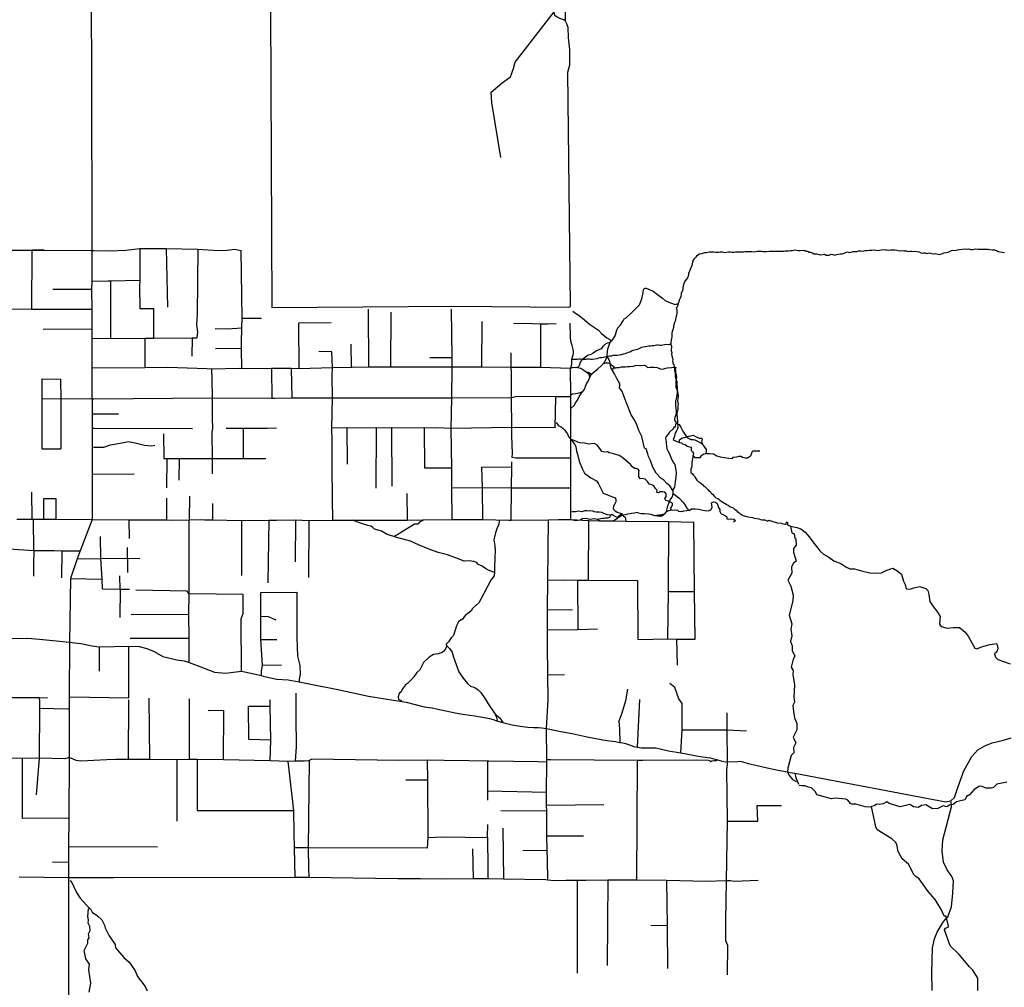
# Model space of a CAD drawing. Header units: millimetres. Extents: x 35 to 72953, y -43 to 70184.
# Tile 12 of 204: x 10134 to 16755, y 40202 to 46711. Entities that reach past the tile are written whole.
import ezdxf

# ---------------------------------------------------------------- set-up
doc = ezdxf.new("R2010")
doc.units = ezdxf.units.MM
doc.layers.add('roads_2', color=2, linetype='Continuous')
doc.layers.add('roads_3', color=3, linetype='Continuous')

msp = doc.modelspace()

# ---------------------------------------------------------------- linework, layer by layer
at = {"layer": 'roads_2'}
for points in [[(10469.18, 42523.41), (10504.72, 42520.12), (10545.91, 42514.4), (10620.74, 42499.65), (10666.92, 42492.28), (10670.72, 42493.25), (10868.45, 42496.09), (10938.12, 42493.94), (10989.59, 42480.77), (11037.78, 42460.99), (11097.54, 42428.3), (11190.39, 42405.01), (11239.85, 42398.88), (11272.88, 42386.85), (11345.44, 42359.48), (11445.13, 42321.9), (11517.32, 42315.54), (11625.83, 42328.89), (11760.09, 42298.5), (11771.18, 42294.45), (11860.01, 42274.19), (11938.77, 42270.01), (12012.46, 42257.81), (12079.79, 42243.13), (12274.38, 42205.46), (12479.29, 42159.85), (12703.7, 42123.84), (12732.67, 42119.19), (12854.87, 42088.15), (12908.07, 42081.29), (12946.63, 42073.97), (13000.35, 42062.08), (13063.17, 42048.2), (13126.81, 42037.89), (13195.52, 42027.36), (13270.98, 42015.76), (13294.31, 42009.99), (13317.21, 42003.57), (13343.7, 41995.1), (13365.97, 41986.93), (13381.97, 41982.26), (13444.79, 41967.25), (13498.42, 41957.56), (13551.77, 41952.27), (13590.18, 41950.68), (13621.76, 41949.26), (13645.96, 41947.94), (13677.04, 41943.17), (13772.98, 41923.7), (13848.17, 41908.47), (13949.01, 41886.46), (14055.08, 41865.94), (14100.36, 41860.13), (14141.19, 41854.96), (14170.59, 41849.91), (14190.45, 41846.1), (14208.49, 41841.72), (14234.67, 41832.64), (14263.98, 41822.99), (14288.15, 41817.49), (14314.43, 41812.53), (14350.23, 41812.1), (14397.48, 41814.02), (14412.34, 41813.17), (14449.7, 41804.19), (14497.95, 41792.11), (14580.16, 41778.26), (14710.15, 41755.55), (14758.3, 41748.35), (14777.17, 41744.77), (14793.35, 41741.62), (14825.51, 41731.4), (14851.66, 41724.54), (14869.8, 41721.56), (14894.63, 41719.47), (14962.59, 41722.1), (14976.25, 41722.79), (14989.64, 41720.28), (15004.03, 41716.71), (15032.93, 41707.58), (15092.61, 41693.28), (15159.55, 41678.96), (15233.84, 41661.83), (15296.14, 41650.93), (15314.02, 41647.91), (15345.42, 41641.77), (16362.41, 41449.04), (16395.75, 41457.03)], [(16395.75, 41457.03), (16420.02, 41479.11), (16443.34, 41545.4), (16483.8, 41657.31), (16537.02, 41753.68), (16575.87, 41798.4), (16624.76, 41826.27), (16673.64, 41847.37), (16741.15, 41861.57), (16800.09, 41881)]]:
    msp.add_lwpolyline(points, dxfattribs=at)
at = {"layer": 'roads_3'}
for points in [[(10618.59, 46394.2), (10616.63, 46769.5), (10616.63, 47021.84)], [(13804.18, 46701.44), (13805.28, 46751.67), (13810.42, 46807.9), (13818.18, 46843.22), (13823.74, 46884.61)], [(13793.09, 46709.49), (13765.85, 46717.57), (13747.7, 46727.66), (13733.59, 46739.73), (13727.57, 46763.85), (13696.31, 46780.99), (11822.95, 46780.36)], [(11832.82, 44771.44), (11822.95, 46780.36)], [(13368.55, 45784.01), (13308.63, 46153.81), (13304.71, 46222.13), (13379.52, 46285.28), (13434.1, 46326.38), (13455.39, 46381.59), (13465.57, 46425.77), (13727.57, 46763.85)], [(13834.78, 44778.06), (13837, 44788.13), (13820.75, 46356.85), (13832.95, 46406.06), (13833.13, 46509.53), (13825.18, 46591.91), (13821.26, 46658.22), (13810.21, 46687.37), (13804.18, 46701.44), (13793.09, 46709.49)], [(10618.72, 46369.29), (10618.59, 46394.2)], [(10622.58, 44158.74), (10622.18, 44365.73), (10622.47, 44488.31), (10622.67, 44567.73), (10620.77, 44628.01), (10621.04, 44761.44), (10619.21, 44896.23), (10622.16, 44952.31), (10620.56, 45157.26), (10618.72, 46369.29)], [(9008.66, 45163.66), (9531, 45162.35), (9701.41, 45162.55), (9820.6, 45163.64), (9985.93, 45161.07), (10015.41, 45160.61), (10298.9, 45160.86), (10215.23, 45161.03), (10613.36, 45157.41), (10620.56, 45157.26), (10631.94, 45157.26), (10745.73, 45156.01), (10848.72, 45160.83), (10942.63, 45171.69), (11120.29, 45171.34), (11331.28, 45166.9), (11468.56, 45158.6), (11529.13, 45160.5), (11577.6, 45167.43), (11624.02, 45158.3)], [(10215.23, 45161.03), (10214.48, 44762.33)], [(10942.63, 45171.69), (10941.23, 44957.71), (10940.92, 44913.6), (10942.83, 44768.81), (11035.7, 44767.62)], [(11120.29, 45171.34), (11127.6, 44776.48)], [(11331.28, 45166.9), (11327.57, 44728.87), (11324.23, 44658.54), (11329.18, 44609.3), (11326.07, 44571.12)], [(11627.54, 44362.56), (11626.07, 44498.19), (11626.15, 44538.37), (11627.05, 44635.85), (11629.2, 44702.16), (11624.02, 45158.3)], [(15418.9, 45155.96), (15406.86, 45155.2), (15395, 45157.99), (15382.96, 45156.79), (15369.78, 45156.81), (15359.81, 45159.05), (15344.48, 45160.29), (15328.57, 45156.54), (15317.94, 45155.79), (15305.99, 45154.47), (15294.69, 45153.27), (15282.08, 45153.51), (15272.11, 45152.31), (15260.16, 45151.55), (15248.87, 45151.79), (15233.62, 45151.04), (15222.33, 45151.28), (15211.04, 45150.52), (15200.41, 45151.98), (15186.48, 45151.22), (15175.19, 45150.8), (15155.9, 45149.06), (15144.61, 45148.96), (15131.34, 45148.54), (15119.39, 45150.55), (15104.15, 45152.46), (15092.86, 45150.48), (15082.88, 45148.06), (15072.9, 45146.75), (15057.01, 45148.77), (15046.37, 45149.56), (15035.08, 45149.02), (15023.13, 45149.71), (15012.5, 45149.73), (15000.55, 45146.53), (14984.64, 45146.78), (14969.31, 45146.8), (14958.67, 45146.26), (14948.14, 45146.72), (14935.53, 45145.52), (14924.89, 45143.77), (14914.92, 45146.56), (14900.99, 45145.8), (14887.07, 45144.49), (14876.43, 45143.29), (14859.12, 45145.98), (14845.2, 45146.78), (14833.9, 45145.47), (14814.61, 45144.28), (14802.67, 45146.51), (14790.06, 45147.31), (14779.43, 45147.22), (14769.55, 45146.01), (14751.57, 45143.49), (14738.96, 45142.29), (14728.98, 45139.54), (14719, 45135.78), (14705.73, 45132.48), (14694.43, 45127.73), (14685.76, 45120.54), (14677.75, 45111.24), (14669.74, 45102.72), (14663.04, 45091.98), (14657.65, 45079.46), (14655.66, 45068.27), (14653.57, 45056.3), (14650.26, 45045), (14644.22, 45036.25), (14640.82, 45023.73), (14634.78, 45015.21), (14631.47, 45003.79), (14630.79, 44992.49), (14624.65, 44975.21), (14617.38, 44964.8), (14610.03, 44954.72), (14604.65, 44946.31), (14599.27, 44934.79), (14595.2, 44920.27), (14593.86, 44905.75), (14592.43, 44895), (14587.7, 44882.49), (14581.76, 44872.96), (14580.99, 44861.77), (14578.99, 44849.25), (14576.25, 44838.5), (14571.62, 44829.3), (14566.23, 44814.79), (14562.17, 44802.72), (14560.73, 44789.53), (14556.11, 44778.23), (14549.41, 44770.26), (14552.69, 44759.06), (14553.23, 44745.53), (14553.87, 44735), (14551.22, 44723.81), (14545.17, 44706.53), (14543.08, 44693.78), (14541.74, 44683.81), (14537.68, 44674.5), (14533.61, 44659.99), (14531.62, 44649.24), (14530.28, 44639.27), (14525.56, 44625.31), (14521.49, 44612.79), (14519.49, 44601.48), (14518.72, 44590.73), (14518.71, 44579.54), (14517.27, 44567.01), (14515.28, 44555.05), (14511.87, 44543.74), (14512.51, 44532.21), (14512.5, 44526.78)], [(15418.9, 45155.96), (15421.53, 45153.3), (15432.16, 45153.72), (15442.03, 45147.06), (15452.66, 45146.27), (15462.63, 45141.7), (15473.25, 45135.04), (15483.14, 45136.24), (15495.08, 45135.56), (15509.76, 45131.21), (15520.29, 45129.98), (15534.31, 45130.51), (15546.93, 45132.49), (15556.14, 45127.7), (15566.11, 45126.25), (15576.74, 45125.79), (15591.34, 45132.75), (15602.63, 45131.96), (15615.89, 45127.5), (15627.18, 45130.81), (15637.82, 45134.01), (15652.5, 45135.21), (15664.36, 45136.52), (15677.73, 45139.71), (15687.71, 45145.02), (15698.35, 45148.22), (15711.61, 45143.54), (15726.2, 45147.29), (15737.49, 45150.49), (15748.78, 45151.24), (15762.71, 45151), (15775.33, 45155.75), (15789.34, 45155.06), (15803.93, 45154.71), (15818.52, 45158.01), (15833.76, 45159.21), (15847.78, 45159.74), (15864.34, 45159.72), (15876.96, 45161.8), (15890.88, 45161.01), (15902.83, 45158.77), (15915.44, 45159.97), (15927.39, 45163.28), (15942.07, 45164.03), (15955.34, 45162.46), (15965.97, 45163), (15977.26, 45160.99), (15989.21, 45162.97), (16005.77, 45161.5), (16018.38, 45161.48), (16032.3, 45161.24), (16042.27, 45159.23), (16056.2, 45156.55), (16070.78, 45157.3), (16082.07, 45156.51), (16094.02, 45155.05), (16107.94, 45152.26), (16119.23, 45154.24), (16131.84, 45154), (16143.13, 45151.98), (16157.81, 45152.52), (16169.1, 45151.73), (16182.27, 45148.49), (16197.6, 45141.04), (16211.52, 45142.24), (16223.47, 45142.22), (16232.69, 45137.55), (16248.69, 45142.74), (16266.56, 45138.5), (16278.51, 45136.49), (16289.8, 45138.47), (16299.77, 45135.02), (16311.06, 45133.01), (16322.35, 45132.21), (16332.33, 45136.74), (16349.56, 45143.48), (16366.87, 45144.01), (16377.51, 45145.99), (16398.79, 45157.71), (16408.77, 45159.8), (16425.32, 45157), (16440.58, 45162.3), (16454.6, 45165.28), (16472.48, 45167.25), (16493.09, 45168.99), (16504.38, 45167.75), (16516.33, 45168.29), (16530.25, 45165.06), (16540.88, 45165.48), (16551.52, 45167.46), (16563.47, 45168.78), (16578.71, 45167.98), (16598, 45167.73), (16610.61, 45166.49), (16621.9, 45167.03), (16633.19, 45167.01), (16647.12, 45166.77), (16658.4, 45164.76), (16674.3, 45162.74), (16689.55, 45162.06), (16701.49, 45157.27), (16713.43, 45152.49), (16725.38, 45150.26), (16742.69, 45147.02), (16757.27, 45144.78)], [(10622.16, 44952.31), (10728.17, 44955.11), (10747.35, 44955.07), (10941.23, 44957.71)], [(10747.53, 44566.56), (10747.35, 44955.07)], [(10619.21, 44896.23), (10358.11, 44896.67)], [(14172.39, 44654.57), (14192.63, 44684.67), (14199.02, 44697.39), (14213.87, 44707.75), (14247.24, 44738.84), (14277.57, 44766.91), (14301.84, 44793), (14318.06, 44832.16), (14327.56, 44876.07), (14329.01, 44893.31), (14330.44, 44898.26), (14335.19, 44903.45), (14340.17, 44904.62), (14346.11, 44903.67), (14392.85, 44885.29), (14422.1, 44861.12), (14456.38, 44837.96), (14477.55, 44818.84), (14516.9, 44803.7), (14542.12, 44795.62), (14562.17, 44802.72)], [(10214.48, 44762.33), (10019.64, 44762.73), (9811.67, 44763.17), (9678.01, 44765.7)], [(10621.04, 44761.44), (10214.48, 44762.33)], [(11035.94, 44568.42), (11035.7, 44767.62)], [(13834.78, 44778.06), (13824.51, 44774.68), (13050.65, 44780.69), (11832.82, 44771.44)], [(12482.98, 44372.46), (12479.58, 44763.55)], [(13042.14, 43348.01), (13040.86, 43562.58), (13040.09, 43694.22), (13036.52, 43961.5), (13039.91, 44164.47), (13042.3, 44373.45), (13041.41, 44436.76), (13037.2, 44764.19)], [(11629.2, 44702.16), (11760.44, 44701.9)], [(12630.08, 44372.73), (12631.77, 44743.49)], [(13853.53, 44749.55), (13872.69, 44736.46), (13896.9, 44721.34), (13932.18, 44691.14), (13966.46, 44662.95), (14006.79, 44635.76), (14026.96, 44621.66), (14047.12, 44599.52), (14081.39, 44570.32), (14102.58, 44560.24), (14109.1, 44545.95)], [(10620.77, 44628.01), (10292.43, 44627.25)], [(11627.05, 44635.85), (11532.14, 44630), (11448.35, 44632.17)], [(12227.81, 44670.88), (12011.76, 44669.28)], [(12013.76, 44363.13), (12011.76, 44669.28)], [(13241.2, 44374.11), (13244.77, 44680.55)], [(13454.42, 44666.67), (13526.11, 44669.56), (13637.75, 44665.61), (13659.66, 44665.81), (13685.6, 44664.26), (13740.85, 44666.68)], [(13638.67, 44371.95), (13637.75, 44665.61)], [(13841.05, 43347.88), (13841.17, 43418.23), (13840.4, 43561.92), (13840.55, 43760.7), (13839.13, 43927.96), (13839.41, 44095.33), (13839.54, 44174.13), (13839.38, 44187.27), (13837.09, 44364.93), (13845.48, 44383.06), (13846.77, 44398.35), (13846.05, 44426.42), (13848.85, 44436.7), (13855.43, 44456.74), (13857.46, 44468.26), (13858.24, 44480.04), (13856.74, 44491.32), (13848.23, 44520.17), (13841.22, 44547.25), (13837.25, 44576.83), (13835.09, 44668.98)], [(14172.39, 44654.57), (14157.22, 44638.52), (14148.11, 44621.45), (14138.97, 44589.31), (14120.75, 44560.21), (14109.1, 44545.95), (14103.55, 44539.13), (14094.58, 44512.37), (14087.82, 44494.49), (14083.64, 44477.47), (14082.64, 44454.37), (14083.55, 44445.55), (14079.14, 44433.68), (14065.97, 44409.59), (14059.89, 44397.54)], [(10622.67, 44567.73), (10747.53, 44566.56), (10975.88, 44567.96), (11035.94, 44568.42), (11294.06, 44571.19), (11325.06, 44571.12), (11326.07, 44571.12)], [(10975.88, 44567.96), (10976.36, 44368.86)], [(11294.06, 44571.19), (11292.81, 44446.58)], [(11626.07, 44498.19), (11450.11, 44497.54)], [(12360.81, 44527.96), (12362.58, 44370.51)], [(14103.55, 44539.13), (14095.84, 44537.73), (14083.74, 44534.68), (14068.19, 44525.13), (14056.05, 44513.1), (14043.91, 44496.04), (14013.6, 44483.02), (13991.37, 44467.99), (13974.19, 44458.97), (13951.97, 44450.98), (13927.64, 44431.75), (13917.26, 44424.91), (13902.42, 44407.85), (13895.3, 44381.75), (13885.2, 44371.71), (13870.05, 44369.73), (13854.37, 44371), (13837.09, 44364.93)], [(14512.5, 44526.78), (14503.84, 44525.8), (14493.87, 44523.71), (14479.28, 44525.29), (14469.31, 44523.97), (14459.33, 44520.77), (14448.69, 44520.02), (14438.06, 44518.81), (14428.09, 44521.05), (14418.21, 44522.28), (14407.57, 44518.97), (14397.59, 44517), (14387.62, 44515.79), (14376.32, 44515.26), (14365.03, 44514.06), (14339.8, 44510.22), (14325.87, 44507.47), (14315.89, 44505.49), (14305.91, 44500.96), (14296.59, 44496.99), (14286.61, 44493.24), (14268.63, 44488.06), (14257.33, 44485.3), (14247.35, 44480), (14237.36, 44474.81), (14225.41, 44471.06), (14215.43, 44468.3), (14205.45, 44463.77), (14192.83, 44459.8), (14177.58, 44455.28), (14165.62, 44453.31), (14152.26, 44451.56), (14139.65, 44451.47), (14125.06, 44451.05), (14113.11, 44447.74), (14100.5, 44446.55), (14083.55, 44445.55), (14067.93, 44440.06), (14057.29, 44438.75), (14047.31, 44436.77), (14036.02, 44436.23), (14025.48, 44433.48), (14014.08, 44430.29), (14001.47, 44427.76), (13986.22, 44425.79), (13974.93, 44426.03), (13964.96, 44428.04), (13953.01, 44428.06), (13942.37, 44425.53), (13927.13, 44425), (13917.26, 44424.91), (13905.2, 44426.48), (13893.25, 44426.5), (13883.28, 44425.3), (13870.01, 44423.99), (13856.74, 44425.23), (13850.94, 44427.01), (13846.05, 44426.42)], [(14512.5, 44526.78), (14517.1, 44515.03), (14517.64, 44504.27), (14514.33, 44494.52), (14514.97, 44482.99), (14518.91, 44471.02), (14517.48, 44460.49), (14518.78, 44450.51), (14523.36, 44433.76), (14525.32, 44423.78), (14524.55, 44413.25), (14527.17, 44403.27), (14533.73, 44387.74), (14535.03, 44377.21), (14535.48, 44372.69), (14536.33, 44364.02), (14538.28, 44352.04), (14540.8, 44335.97), (14542.1, 44324.55), (14542.74, 44312.02), (14544.04, 44302.04), (14548.63, 44289.29), (14551.9, 44278.75), (14553.1, 44263.23), (14553.74, 44252.81), (14554.38, 44242.05), (14555.68, 44231.52), (14555.57, 44220.77), (14557.53, 44208.79), (14558.83, 44196.71), (14561.44, 44182.74), (14561.99, 44172.76), (14558.67, 44159.46), (14558.56, 44147.49), (14559.86, 44134.97), (14561.15, 44123.55), (14559.07, 44113.79), (14559.71, 44102.27), (14560.34, 44088.3), (14556.94, 44078.55), (14553.63, 44067.25), (14553.51, 44051.73), (14554.81, 44041.75), (14554.7, 44031.22), (14557.31, 44014.48), (14557.95, 44004.5), (14557.93, 43992.53), (14559.79, 43981.22), (14559.77, 43967.25), (14555.7, 43954.73), (14549.76, 43945.54), (14545.04, 43934.8), (14538.99, 43920.29), (14536.24, 43908.98), (14532.27, 43899.01), (14528.87, 43886.27), (14538.83, 43879.05), (14549.46, 43875.48), (14559.33, 43870.26), (14571.27, 43866.8), (14583.22, 43863.46), (14591.87, 43858.01), (14609.08, 43853.22), (14622.33, 43842), (14639.55, 43837.76), (14650.18, 43835.75), (14648.85, 43825.77), (14650.05, 43812.47), (14657.37, 43803.81), (14663.94, 43793.71), (14662.52, 43783.74), (14661.64, 43776.71), (14660.51, 43767.78), (14658.43, 43757.81), (14655.12, 43746.06), (14653.03, 43734.54), (14654.33, 43724.01), (14653.55, 43709.26), (14650.9, 43699.29), (14648.15, 43686.77), (14648.13, 43675.46), (14648.11, 43664.71), (14657.98, 43656.71), (14665.97, 43647.5), (14672.54, 43639.29), (14679.76, 43625.31), (14688.31, 43613.21), (14696.95, 43605.22), (14706.17, 43599.22), (14717.45, 43591.22), (14727.41, 43581.22), (14734.64, 43573.79), (14743.29, 43567.79), (14751.84, 43559.02), (14761.05, 43549.8), (14769.69, 43540.25), (14778.24, 43534.25), (14784.91, 43526.26), (14792.14, 43518.27), (14806.05, 43502.73), (14814.6, 43494.73), (14827.86, 43490.06), (14836.51, 43482.73), (14844.4, 43476.06), (14856.34, 43469.28), (14866.97, 43463.72), (14878.15, 43455.72), (14886.8, 43450.28), (14898.09, 43444.27), (14908.61, 43436.05), (14919.9, 43431.27), (14931.19, 43426.71), (14941.06, 43419.26), (14951.02, 43412.04), (14957.59, 43403.28), (14968.87, 43395.28), (14977.52, 43389.72), (14990.68, 43381.05), (14999.33, 43375.72), (15013.25, 43371.04), (15023.88, 43368.25), (15035.18, 43366.79), (15047.12, 43364), (15061.71, 43361.99), (15073.65, 43358.53), (15090.87, 43356.51), (15105.45, 43353.05), (15115.42, 43349.71), (15126.62, 43346.25), (15144.6, 43347.56), (15165.14, 43337.55), (15172.22, 43344.57), (15205.52, 43332.96), (15229.24, 43326.39), (15258.01, 43324.84), (15259.52, 43321.33), (15278.72, 43317.47), (15288.82, 43316.96), (15290.35, 43330.02), (15294.91, 43333.53), (15297.9, 43326.29), (15297.38, 43313.23), (15317.55, 43303.64)], [(12233.51, 44476.95), (12144.66, 44478.13)], [(12239.48, 43344.53), (12238.03, 43486.67), (12235.3, 43709.47), (12234.59, 43876.28), (12232.74, 43963.7), (12237.27, 44163.92), (12235.53, 44318.66), (12236.64, 44367.89), (12233.51, 44476.95)], [(13041.41, 44436.76), (12891.99, 44437.03)], [(13470.31, 43761.79), (13445.08, 43765.86), (13447.15, 43791.98), (13444.33, 43912.55), (13442.4, 43966.82), (13441.44, 44167.32), (13442.04, 44338.6), (13440.07, 44370.75), (13439.24, 44470.22)], [(14083.55, 44445.55), (14094.28, 44429.63), (14100.31, 44413.55), (14103.13, 44397.63), (14105.3, 44384.41), (14108.3, 44364.31), (14121.41, 44351.21)], [(13837.09, 44364.93), (13702.56, 44368.29), (13638.67, 44371.95), (13440.07, 44370.75), (13241.2, 44374.11), (13042.3, 44373.45), (12630.08, 44372.73), (12482.98, 44372.46), (12369.91, 44370.66), (12362.58, 44370.51), (12236.64, 44367.89), (12013.76, 44363.13), (11960.51, 44363.53), (11891.05, 44364.06), (11827.25, 44363.7), (11627.54, 44362.56), (11610.38, 44363.59), (11423.59, 44358.93), (11393.31, 44363.01), (11127.81, 44371.57), (10976.36, 44368.86), (10622.18, 44365.73)], [(11423.59, 44358.93), (11425.15, 44295.92), (11428.26, 44163.99), (11429.06, 44030.54), (11430.9, 43960.02), (11425.8, 43936.91), (11428.03, 43758.14), (11428.44, 43655.44)], [(11827.25, 44363.7), (11830.25, 44163.31)], [(11960.51, 44363.53), (11963.16, 44163.9)], [(13920.26, 44208.88), (13933.41, 44226.95), (13939.5, 44245.53), (13945.59, 44261.59), (13951.66, 44272.13), (13960.77, 44289.2), (13968.33, 44307.08), (13969.9, 44310.78), (13979.52, 44326.33), (13996.2, 44342.39), (14021.47, 44362.43), (14043.72, 44382.49), (14059.89, 44397.54), (14077.06, 44401.53), (14090.2, 44403.52), (14103.13, 44397.63), (14110.87, 44390.42), (14122.46, 44381.86), (14131.03, 44372.3), (14137.08, 44367.77), (14148.7, 44370.77), (14164.85, 44371.75), (14180.01, 44376.23), (14207.26, 44374.68), (14221.4, 44378.18), (14237.55, 44378.16), (14259.77, 44381.13), (14284, 44386.12), (14311.26, 44385.06), (14334.49, 44386.03), (14343.56, 44381.99), (14355.67, 44371.93), (14374.83, 44372.57), (14383.94, 44372.88), (14401.1, 44373.86), (14420.28, 44371.82), (14432.39, 44365.77), (14446.51, 44360.73), (14465.69, 44361.69), (14479.83, 44365.7), (14487.92, 44368.7), (14517.2, 44371.66), (14527.3, 44372.65), (14535.48, 44372.69), (14541.43, 44373.63), (14546.47, 44370.61), (14542.42, 44360.57), (14542.91, 44349.01), (14544.41, 44338.47), (14548.93, 44322.88), (14550.41, 44303.28), (14549.37, 44292.23), (14547.34, 44276.66), (14546.29, 44256.57), (14547.27, 44237.48), (14552.29, 44223.4), (14555.81, 44211.85), (14555.27, 44192.75), (14551.71, 44176.18), (14548.65, 44156.09), (14544.09, 44146.55), (14543.53, 44114.4), (14547.51, 44079.73), (14548.51, 44066.16), (14543.42, 44045.57), (14539.87, 44035.53), (14538.34, 44022.47), (14542.86, 44010.91), (14547.39, 44005.37), (14545.74, 43996.41), (14544.33, 43988.8), (14541.29, 43973.23), (14536.73, 43967.21), (14531.68, 43968.73), (14530.67, 43963.2), (14525.1, 43956.18), (14503.36, 43935.11), (14494.76, 43923.06), (14478.07, 43904.5), (14477.54, 43894.96), (14479.04, 43881.9), (14481.56, 43872.85), (14482.03, 43857.77), (14484.53, 43843.7), (14486.52, 43823.6), (14492.05, 43810.53), (14504.14, 43790.42), (14513.69, 43765.78), (14526.77, 43736.12), (14539.36, 43719.51), (14546.36, 43679.82), (14547.85, 43662.74), (14545.27, 43632.59), (14542.2, 43601.94), (14536.58, 43567.29), (14531.52, 43557.75), (14525.94, 43543.7), (14526.92, 43522.59), (14520.82, 43502), (14510.71, 43488.45), (14501.85, 43468.6), (14499.05, 43462.34), (14488.91, 43432.22), (14480.78, 43401.08), (14468.12, 43383.52), (14455.99, 43372.98), (14440.85, 43369.99), (14419.65, 43372.03), (14397.94, 43374.59), (14379.78, 43382.15), (14362.62, 43385.7), (14334.35, 43386.75), (14329.8, 43385.75), (14316.18, 43386.78), (14294.48, 43391.34), (14285.39, 43395.88), (14268.73, 43391.88), (14248.53, 43388.9), (14223.79, 43383.92), (14186.92, 43376.44), (14182.37, 43375.95), (14169.23, 43365.92), (14161.15, 43361.41), (14153.07, 43362.93), (14142.48, 43367.47), (14126.84, 43376.54), (14120.29, 43380.58), (14114.23, 43381.09), (14109.17, 43378.08), (14101.6, 43377.59), (14087.47, 43380.63), (14062.74, 43388.21), (14047.61, 43394.77), (14030.45, 43398.81), (14011.27, 43398.84), (13994.61, 43400.89), (13988.57, 43405.42), (13971.9, 43406.44), (13962.31, 43405.46), (13947.17, 43407.5), (13933.54, 43408.02), (13927.48, 43404.51), (13913.34, 43401.02), (13891.63, 43404.57), (13881.53, 43402.59), (13871.94, 43399.59), (13856.78, 43399.61), (13847.7, 43399.63)], [(13885.2, 44371.71), (13908.41, 44366.65), (13926.55, 44352.55), (13943.7, 44341.47), (13959.85, 44339.44), (13972.96, 44330.37), (13979.52, 44326.33)], [(14525.94, 43543.7), (14504.79, 43574.88), (14485.63, 43591.99), (14464.46, 43613.12), (14444.3, 43627.23), (14415.07, 43660.44), (14391.92, 43701.68), (14375.83, 43744.9), (14361.74, 43772.06), (14358.74, 43791.15), (14345.67, 43823.33), (14335.58, 43829.38), (14316.53, 43907.78), (14298.43, 43948.01), (14282.34, 43992.24), (14265.23, 44020.41), (14245.09, 44053.6), (14211.91, 44137.05), (14184.77, 44209.44), (14167.65, 44233.58), (14169.7, 44248.65), (14168.71, 44260.72), (14150.59, 44297.91), (14133.48, 44328.09), (14121.41, 44351.21), (14124.46, 44364.28), (14131.03, 44372.3)], [(10284.18, 44293.98), (10283.9, 44159.34), (10283.21, 43823.74)], [(10284.18, 44293.98), (10408.36, 44292.72)], [(10408.36, 44292.72), (10410.1, 44158.07), (10411.44, 43823.47)], [(13943.7, 44341.47), (13955.55, 44333.99), (13962.86, 44326.36), (13963.85, 44314.31), (13968.33, 44307.08)], [(13839.54, 44174.13), (13738.58, 44174.3), (13477.8, 44175.3), (13441.44, 44167.32), (13039.91, 44164.47), (12892.51, 44164.74), (12720.87, 44165.05), (12237.27, 44163.92), (12025.51, 44164.95), (11986.13, 44164.02), (11963.16, 44163.9), (11846.8, 44163.28), (11830.25, 44163.31), (11428.26, 44163.99), (10633.65, 44157.53), (10622.58, 44158.74), (10607.67, 44159.82), (10410.1, 44158.07), (10283.9, 44159.34)], [(13735.2, 43966.31), (13738.58, 44174.3)], [(13839.38, 44187.27), (13854.6, 44192.92), (13874.3, 44195.9), (13886.92, 44197.88), (13896.01, 44200.38), (13903.09, 44203.89), (13920.26, 44208.88)], [(13839.41, 44095.33), (13864.57, 44117.53), (13872.67, 44132.6), (13885.83, 44151.66), (13896.98, 44175.76), (13911.15, 44197.84), (13920.26, 44208.88)], [(10622.58, 44158.74), (10621.39, 44060.46), (10621.92, 43960.33), (10621.5, 43836.67), (10621.7, 43651.06), (10622.06, 43349.21), (10541.3, 43137.9), (10519.73, 43084.71), (10475.3, 42951.13), (10469.18, 42523.41), (10468.05, 42156.55), (10467.34, 42074.7), (10466.8, 41747.97), (10464.35, 41339.93), (10462.04, 41148.16), (10461.36, 41041.62), (10463.53, 40939.51)], [(10621.39, 44060.46), (10799.52, 44059.48)], [(11860.15, 43962.08), (11798.97, 43961.7), (11640.07, 43961.23), (11521.93, 43960.73)], [(11638.78, 43759.11), (11638.97, 43924.33), (11640.07, 43961.23)], [(13735.2, 43966.31), (13442.4, 43966.82), (13036.52, 43961.5), (12939.6, 43964.69), (12855.8, 43962.84), (12636.71, 43964.24), (12532.72, 43963.42), (12334.08, 43964.68), (12232.74, 43963.7)], [(12334.08, 43964.68), (12335.39, 43721.63)], [(12531.98, 43559.49), (12532.72, 43963.42)], [(12638.02, 43572.35), (12636.71, 43964.24)], [(12858.35, 43694.54), (12855.8, 43962.84)], [(13741.2, 44000.19), (13757.31, 43978.06), (13775.47, 43972), (13791.61, 43958.91), (13800.68, 43948.84), (13809.74, 43935.77), (13815.8, 43932.74)], [(14545.74, 43996.41), (14546.88, 43995.83), (14568.06, 43986.75), (14580.15, 43970.65), (14594.24, 43943.5), (14608.33, 43917.36), (14625.46, 43897.23), (14647.66, 43886.14), (14661.8, 43887.12), (14674.91, 43884.08), (14709.21, 43865.95), (14722.33, 43857.89), (14739.46, 43834.75), (14749.53, 43819.66), (14750.51, 43806.6), (14748.47, 43790.52)], [(11296.92, 43958.74), (10636.55, 43960.09), (10621.92, 43960.33)], [(11102.05, 43923.89), (11102.74, 43758.1), (11124.87, 43758.1)], [(14517.65, 43411.07), (14510.6, 43422.13), (14515.66, 43429.16), (14523.76, 43446.23), (14524.8, 43459.29), (14515.71, 43463.33), (14501.85, 43468.6), (14494.52, 43471.4), (14478.37, 43476.45), (14472.34, 43489.52), (14481.45, 43504.57), (14481.48, 43520.66), (14471.4, 43531.73), (14458.28, 43535.76), (14441.12, 43534.79), (14430, 43528.78), (14417.88, 43529.81), (14419.93, 43545.88), (14409.86, 43557.95), (14397.76, 43575.06), (14384.66, 43582.11), (14367.5, 43587.17), (14355.4, 43603.26), (14339.28, 43620.37), (14318.09, 43625.42), (14307.98, 43621.43), (14297.91, 43635.51), (14297.96, 43666.66), (14298.99, 43677.71), (14293.96, 43686.76), (14278.82, 43691.81), (14267.71, 43692.84), (14255.62, 43703.91), (14242.51, 43718), (14223.35, 43735.11), (14183.03, 43768.33), (14165.88, 43778.42), (14120.47, 43792.56), (14098.27, 43797.62), (14086.16, 43804.68), (14066.98, 43802.69), (14048.81, 43806.75), (14035.72, 43825.86), (14017.58, 43849), (13996.4, 43859.09), (13959.03, 43856.14), (13932.79, 43861.2), (13903.52, 43864.27), (13887.37, 43869.32), (13863.15, 43880.41), (13842.98, 43886.47), (13829.87, 43900.56), (13815.8, 43932.74)], [(14571.27, 43866.8), (14570.93, 43885.26), (14587.09, 43896.29), (14599.22, 43899.28), (14606.29, 43900.28), (14632.55, 43909.28), (14645.68, 43911.27), (14662.85, 43915.25), (14677.98, 43906.19), (14694.13, 43900.14), (14703.2, 43895.09), (14721.38, 43895.06), (14723.38, 43884), (14719.33, 43874.98), (14722.33, 43857.89)], [(10621.5, 43836.67), (10636.09, 43835.41), (10701.02, 43835.17), (10745.13, 43850.84), (10809.77, 43861.76), (10865.32, 43872.7), (10911.75, 43863.58), (10973.31, 43849.39), (11023.78, 43843.26), (11042.97, 43848.24)], [(13842.98, 43886.47), (13864.13, 43855.29), (13874.2, 43839.2), (13878.18, 43808.04), (13885.22, 43787.93), (13896.24, 43741.69), (13916.35, 43691.41), (13932.45, 43661.24), (13973.79, 43630.02), (14013.13, 43607.85), (14026.23, 43587.74), (14052.39, 43535.44), (14056.41, 43525.38), (14081.64, 43516.29), (14095.76, 43510.25), (14133.1, 43497.11), (14143.18, 43486.05), (14143.15, 43467.96), (14136.06, 43453.9), (14127.95, 43438.84), (14124.89, 43420.76), (14134.97, 43408.69), (14151.11, 43398.61), (14181.39, 43389.52), (14191.45, 43374.43), (14206.59, 43364.35), (14209.93, 43338.15)], [(10283.21, 43823.74), (10411.44, 43823.47)], [(15109.96, 43809.04), (15084.71, 43809.08), (15064.52, 43808.1), (15056.43, 43801.08), (15047.3, 43774.97), (15029.11, 43761.94), (15012.95, 43761.96), (14993.77, 43766.02), (14985.71, 43773.06), (14969.56, 43773.08), (14953.39, 43768.09), (14929.16, 43765.11), (14922.08, 43757.08), (14899.87, 43760.14), (14874.63, 43764.19), (14846.37, 43768.26), (14822.14, 43774.33), (14798.95, 43787.42), (14776.73, 43789.47), (14748.47, 43790.52), (14735.34, 43787.52), (14715.13, 43774.5), (14707.04, 43764.46), (14688.85, 43763.49), (14676.74, 43763.51), (14661.64, 43776.71)], [(11124.43, 43561.58), (11124.87, 43758.1)], [(11124.87, 43758.1), (11207.92, 43758.57), (11428.03, 43758.14), (11638.78, 43759.11), (11789.09, 43759.25)], [(11207.64, 43612.87), (11207.92, 43758.57)], [(13241.91, 43700.62), (13406.6, 43702.62), (13443.18, 43700.38)], [(13249.36, 43347.91), (13245.82, 43559.89), (13245.82, 43564.24), (13241.91, 43700.62)], [(13439.19, 43344.56), (13440.68, 43560.88), (13443.18, 43700.38), (13443.52, 43736.63)], [(13840.55, 43760.7), (13495.25, 43761.29), (13482.13, 43762.31), (13470.31, 43761.79)], [(10903.38, 43654.51), (10621.7, 43651.06)], [(13040.09, 43694.22), (12940.13, 43694.4), (12858.35, 43694.54)], [(13040.86, 43562.58), (13245.82, 43564.24), (13440.68, 43560.88), (13826.38, 43561.21), (13840.4, 43561.92)], [(10213.97, 43533.48), (10216.18, 43350.08)], [(11275.08, 43505.23), (11272.76, 43346.44)], [(12741.27, 43344.77), (12740.59, 43523.32)], [(14526.92, 43522.59), (14544.06, 43511.51), (14569.27, 43492.38), (14592.46, 43466.22), (14605.56, 43452.13), (14620.66, 43424.97), (14636.79, 43408.87), (14618.61, 43407.89), (14598.42, 43405.92), (14584.27, 43400.91), (14566.09, 43401.94), (14557.03, 43411), (14538.85, 43410.03), (14517.65, 43411.07), (14498.46, 43407.08), (14480.78, 43401.08)], [(10297.39, 43350.27), (10297.56, 43431.82), (10295.66, 43491.11), (10376.43, 43488.94), (10377.15, 43350.26)], [(11123.95, 43345.85), (11123.2, 43491.25)], [(11430.08, 43455.48), (11429.9, 43347.25)], [(14636.79, 43408.87), (14650.94, 43419.9), (14660.94, 43419.88), (14677.19, 43420.85), (14699.41, 43417.8), (14728.67, 43410.73), (14740.78, 43408.7), (14764.01, 43407.65), (14782.19, 43412.65), (14790.29, 43428.72), (14788.3, 43447.81), (14786.3, 43460.87), (14800.45, 43466.88), (14812.57, 43464.85), (14824.66, 43455.79), (14832.7, 43428.65), (14841.76, 43415.57), (14841.74, 43402.51), (14847.78, 43388.43), (14880.07, 43374.3), (14888.13, 43367.26), (14888.11, 43354.19), (14899.22, 43351.16), (14911.33, 43352.15), (14935.56, 43351.1), (14947.66, 43341.04), (14934.01, 43330.12)], [(14016.74, 43350.6), (14038.96, 43355.59), (14052.09, 43357.58), (14064.21, 43358.56), (14074.31, 43359.55), (14088.44, 43359.53), (14102.59, 43365.53), (14109.17, 43378.08)], [(14181.39, 43389.52), (14172.28, 43378.47), (14161.16, 43368.45), (14150.03, 43353.39), (14142.95, 43349.38), (14129.16, 43339.07)], [(14397.94, 43374.59), (14399.46, 43376.09), (14431.77, 43380.06), (14448.94, 43381.03), (14459.04, 43384.03), (14468.12, 43383.52)], [(10115.75, 43350.06), (10216.18, 43350.08), (10227.72, 43350.28), (10297.39, 43350.27), (10377.15, 43350.26), (10622.06, 43349.21), (10868.87, 43346.25), (11123.95, 43345.85), (11161.68, 43344.66), (11272.76, 43346.44), (11346.83, 43347.63), (11379.4, 43347.56), (11429.9, 43347.25), (11626.78, 43342.85), (11809.53, 43343.51), (11860.39, 43344.98), (11987.98, 43346.64), (12078.91, 43342.24), (12239.48, 43344.53), (12375.33, 43344.71), (12675.86, 43345.12), (12741.27, 43344.77), (12848.31, 43345.92), (13042.14, 43348.01), (13249.36, 43347.91), (13422.53, 43344.79), (13439.19, 43344.56), (13689.59, 43346.14), (13758.26, 43349.03), (13841.05, 43347.88), (13960.43, 43340.99), (14036.29, 43340.13), (14129.16, 43339.07), (14209.93, 43338.15), (14498.41, 43334.88), (14668.03, 43330.58)], [(10230.32, 43140.55), (10227.72, 43350.28)], [(10868.87, 43346.25), (10869.63, 43220.65)], [(11272.88, 42386.85), (11273.85, 42548.66), (11271.14, 42710.46), (11274.44, 42849.14), (11272.76, 43346.44)], [(11626.78, 43342.85), (11626.15, 42972.27)], [(11809.53, 43343.51), (11802.87, 42923.05)], [(11987.98, 43346.64), (11986.35, 43064.06)], [(12078.91, 43342.24), (12077.18, 42957.67)], [(13326.5, 42995.05), (13323.59, 42992.94), (13287.51, 43007.09), (13267.33, 43018.18), (13243.13, 43034.3), (13214.88, 43047.42), (13207.83, 43058.48), (13188.66, 43066.55), (13156.35, 43069.62), (13122.02, 43068.69), (13071.57, 43087.86), (13010.01, 43110.08), (12947.45, 43126.27), (12880.85, 43151.51), (12816.27, 43177.75), (12762.81, 43203.98), (12704.27, 43218.15), (12661.88, 43229.28), (12649.18, 43233.6), (12605.37, 43248.48), (12567.04, 43270.65), (12528.7, 43281.78), (12519.61, 43282.8), (12505.5, 43297.9), (12495.41, 43303.95), (12475.23, 43308), (12425.79, 43323.17), (12390.46, 43337.3), (12375.33, 43344.71)], [(12848.31, 43345.92), (12844.84, 43342.5), (12821.6, 43330.48), (12810.46, 43318.44), (12788.25, 43317.48), (12771.06, 43305.46), (12741.76, 43288.43), (12702.33, 43263.38), (12682.11, 43249.35), (12663.92, 43240.34), (12649.18, 43233.6)], [(13358.4, 43338.67), (13355.34, 43317.57), (13343.16, 43286.45), (13334.03, 43259.33), (13322.83, 43211.12), (13329.84, 43171.91), (13331.79, 43137.74), (13328.69, 43093.53), (13327.56, 43028.22), (13326.5, 42995.05), (13324.43, 42970.95), (13302.17, 42940.84), (13254.55, 42850.48), (13222.13, 42789.24), (13198.86, 42767.17), (13179.65, 42750.11), (13170.53, 42734.06), (13146.26, 42715), (13138.41, 42709.65), (13132.11, 42705.98)], [(13686.06, 40922.63), (13684.29, 41058.66), (13681.04, 41123.91), (13678.1, 41220.15), (13677.82, 41388.26), (13677.1, 41424.87), (13677.28, 41515.52), (13679.25, 41716.68), (13679.54, 41731.44), (13677.04, 41943.17), (13687.29, 42136.49), (13686.44, 42304.06), (13684.11, 42505.05), (13682.26, 42607.55), (13683.51, 42744.21), (13685.86, 42941.18), (13689.59, 43346.14)], [(13841.05, 43347.88), (13873.35, 43342.81), (13886.48, 43344.79), (13902.64, 43346.78), (13916.79, 43355.79), (13941.02, 43356.76), (13968.28, 43351.69), (13999.59, 43354.65), (14016.74, 43350.6), (14025.82, 43345.56), (14036.29, 43340.13)], [(13958.49, 42939.7), (13960.43, 43340.99)], [(14493.09, 42547.05), (14496.09, 42864.73), (14498.41, 43334.88)], [(14676.85, 42542.73), (14671.52, 42864.33), (14668.03, 43330.58)], [(15317.55, 43303.64), (15327.08, 43259.42), (15341.73, 43252.56), (15345.7, 43224.22), (15353.79, 43219.39), (15355.75, 43176.67), (15338.02, 43153.89), (15336.97, 43128.77), (15355.55, 43069.45), (15337.88, 43054.1), (15323.18, 43029.82), (15325.16, 42988.31), (15299.82, 42940.92), (15319.98, 42899.39), (15335.03, 42839.57), (15333.44, 42801.18), (15307.54, 42704.74), (15326.66, 42647.14), (15319.5, 42611.27), (15325.52, 42565.23), (15317.86, 42527.87), (15327.43, 42498.91), (15328.37, 42468.56), (15347.52, 42429.03), (15334.34, 42408.75), (15321.66, 42356.21), (15335.26, 42332.07), (15332.16, 42305.75), (15344.19, 42236.09), (15338.99, 42153.99), (15344.52, 42121.01), (15332.87, 42096.91), (15336.85, 42058.22), (15343.82, 42015.29), (15359.44, 41975.77), (15360.36, 41934.36), (15335.54, 41884.65), (15352.14, 41845.43), (15336.98, 41815.5), (15339.44, 41778.82), (15322.73, 41760.56), (15300.4, 41675.37), (15296.14, 41650.93), (15306.9, 41631.13), (15330.05, 41599.74), (15355.8, 41585.83)], [(15317.55, 43303.64), (15360.44, 43295.27), (15385.92, 43285.69), (15415.96, 43262.75), (15443.64, 43232.59), (15467.35, 43198.36), (15492.3, 43166.92), (15516.69, 43134.76), (15539.14, 43115.89), (15574.7, 43094.47), (15608.49, 43071.57), (15656.2, 43052.62), (15688.48, 43029.95), (15715.93, 43017.39), (15748.03, 43016.04), (15794.21, 43003.67), (15850.43, 42990.06), (15891.62, 42987.45), (15928.74, 42990.65), (15965.31, 43007.72), (16004.46, 43020.48), (16032.96, 43006.61), (16064.73, 42981.45), (16077.54, 42934.45), (16088.91, 42911.53), (16093.92, 42883.38), (16119.36, 42879.11), (16146.89, 42889.12), (16186.03, 42898.36), (16228.16, 42885.73), (16239.76, 42871.9), (16248.3, 42845.01), (16253.29, 42797.27), (16275.96, 42763.57), (16301.45, 42731.84), (16322.81, 42696.93), (16319.2, 42644.92), (16331.04, 42628.83), (16370.66, 42616.96), (16412.07, 42622.43), (16452.71, 42621.36), (16490.78, 42591.92), (16511.95, 42565.01), (16537.13, 42519.75), (16556.01, 42482.53), (16569.39, 42478.25), (16609.34, 42494.98), (16660.61, 42507.98), (16701.47, 42515.25), (16709.07, 42499.36), (16711.76, 42479.81), (16705.42, 42458.45), (16690.01, 42444.15), (16696.79, 42422.04), (16711.96, 42408.16), (16793.66, 42378.44)], [(10691.23, 42881.35), (10688.35, 42947.68), (10680.54, 43086.37), (10677.81, 43234.09)], [(9862.8, 43150.36), (10060.7, 43150.94), (10230.32, 43140.55), (10366.63, 43139.26), (10417.11, 43137.15), (10489.81, 43137), (10541.3, 43137.9)], [(10230.32, 43140.55), (10228.1, 43046.09), (10226.93, 42966.71)], [(10417.11, 43137.15), (10414.72, 42957.28)], [(10859.26, 43088.02), (10858.4, 43160.37)], [(10519.73, 43084.71), (10680.54, 43086.37), (10859.26, 43088.02), (10941.06, 43086.86)], [(10859.26, 43088.02), (10859.07, 42991.56)], [(10810.38, 42881.11), (10807.54, 42969.54)], [(10475.3, 42951.13), (10688.35, 42947.68)], [(13685.86, 42941.18), (13787.85, 42943.01), (13885.79, 42940.84), (13958.49, 42939.7), (14287.67, 42939.15)], [(13885.79, 42940.84), (13887.25, 42609.21)], [(14287.67, 42939.15), (14290.04, 42541.2)], [(10691.23, 42881.35), (10810.38, 42881.11)], [(10810.38, 42881.11), (10807.99, 42690.18)], [(10810.38, 42881.11), (10872.99, 42879.98)], [(11635.91, 42843.4), (11274.44, 42849.14), (11261.34, 42866.24), (10915.01, 42872.96)], [(11625.83, 42328.89), (11622.47, 42679.63), (11637.69, 42715.78), (11635.91, 42843.4)], [(11760.09, 42298.5), (11761.15, 42327.64), (11767.29, 42368.83), (11756.51, 42540.7), (11755.79, 42697.46), (11756.1, 42857.25)], [(11756.1, 42857.25), (11997.43, 42859.81)], [(11997.43, 42859.81), (11997.86, 42554.31), (12001.67, 42428.67), (12018.72, 42366.33), (12020.63, 42309.06), (12014.5, 42273.89), (12012.46, 42257.81)], [(14496.09, 42864.73), (14671.52, 42864.33)], [(11271.14, 42710.46), (10884.39, 42708.21)], [(13132.11, 42705.98), (13124.02, 42693.95), (13111.87, 42677.88), (13105.81, 42674.88), (13099.75, 42673.88), (13085.59, 42660.85), (13072.41, 42633.74), (13051.09, 42569.46), (13035.92, 42552.4), (13018.7, 42526.31), (13004.54, 42513.26), (13000.5, 42510.26), (13006.54, 42498.19), (13023.67, 42482.08), (13041.8, 42455.92), (13051.84, 42423.74), (13060.88, 42397.59), (13087.01, 42325.2), (13117.22, 42280.92), (13144.43, 42244.69), (13166.61, 42228.57), (13193.86, 42219.48), (13216.04, 42202.36), (13235.33, 42184.2), (13263.47, 42142.38), (13284.38, 42109.77), (13331.93, 42039.59), (13335.06, 42028.41), (13337.4, 42022.74), (13341.08, 42014.78), (13343.3, 42009.2), (13344.23, 42002.28), (13343.7, 41995.1)], [(13683.51, 42744.21), (13852.13, 42740.91)], [(11755.79, 42697.46), (11804.26, 42695.36), (11855.72, 42674.16)], [(13682.26, 42607.55), (13887.25, 42609.21), (14019.8, 42612.55)], [(8867.24, 42553.25), (8952.74, 42551.36), (9149.15, 42550.27), (9192.26, 42550.03), (9256.13, 42548.75), (9452.73, 42548.46), (9661.42, 42549.35), (9859.52, 42548.42), (10062.48, 42548), (10189.72, 42550.75), (10266.45, 42543.55), (10469.18, 42523.41)], [(11273.85, 42548.66), (10877, 42548.45)], [(11756.51, 42540.7), (11863.54, 42542.5)], [(14290.04, 42541.2), (14493.09, 42547.05), (14551.64, 42542.93), (14676.85, 42542.73)], [(14551.64, 42542.93), (14555.4, 42370.07)], [(10671.33, 42328.81), (10670.72, 42493.25)], [(10867.23, 42149.08), (10868.45, 42496.09)], [(13006.54, 42498.19), (12996.77, 42479.01), (12983.61, 42461.96), (12975.52, 42453.93), (12948.24, 42445.94), (12915.92, 42439.96), (12887.62, 42422.93), (12849.18, 42386.83), (12824.85, 42337.63), (12804.62, 42319.57), (12784.37, 42290.47), (12766.16, 42269.39), (12741.88, 42246.32), (12728.75, 42237.3), (12708.5, 42209.21), (12698.36, 42190.13), (12686.23, 42179.1), (12678.1, 42155.99), (12681.1, 42138.9), (12698.26, 42133.85), (12702.29, 42126.8), (12703.7, 42123.84)], [(11767.29, 42368.83), (11895.53, 42371.6)], [(13686.44, 42304.06), (13797.37, 42305.82)], [(14580.16, 41778.26), (14588.42, 41934.09), (14588.2, 42064.12), (14588.93, 42110.67), (14566.3, 42143.08), (14539.41, 42219.72), (14506.99, 42246.38)], [(11988.41, 41723.46), (11995.13, 41819.96), (11994.28, 42023.37), (11992.89, 42180.66)], [(14222.18, 42206.52), (14207.4, 42128.15), (14182.05, 42047.04), (14162.76, 41991.29), (14168.23, 41940.54), (14170.59, 41849.91)], [(10321.12, 42147.27), (10265.11, 42148.47), (10224.64, 42149.07), (10062.15, 42148.41), (9862.46, 42146.81), (9769.14, 42143.14), (9662.36, 42146.23), (9429.23, 42146.52), (9257.98, 42145.03), (9153.8, 42145.6), (9098.76, 42145.91), (8953.36, 42147.24), (8859.44, 42148.44)], [(10265.11, 42148.47), (10267.08, 42124.35), (10268, 42079.12), (10266.3, 41743.46), (10244.91, 41496.36)], [(10468.05, 42156.55), (10471.01, 42156.59), (10867.23, 42149.08)], [(10866.91, 42135.01), (10864.64, 41734.3)], [(11008.32, 41734.05), (11005.87, 42146.24)], [(11275.81, 41733.53), (11276.7, 42142.39)], [(11819.33, 41725.54), (11822.07, 41865.59), (11818.22, 42092.15), (11818.21, 42136.77)], [(14288.15, 41817.49), (14304.67, 42138.64)], [(10268, 42079.12), (10459.99, 42075.21), (10467.34, 42074.7)], [(11507.45, 42064.66), (11402.67, 42062.75)], [(11504.27, 41731.86), (11507.45, 42064.66)], [(11673.6, 42093.7), (11818.22, 42092.15)], [(11674.18, 41868.29), (11673.6, 42093.7)], [(14893.89, 40285.52), (14895.21, 40483.09), (14883.14, 40515.28), (14883.35, 40647.95), (14885.95, 40918.36), (14894.52, 41319.33), (14889.65, 41665.2), (14892.96, 41701.25), (14894.63, 41719.47), (14890.59, 41932.97), (14890.87, 42048.7)], [(13331.93, 42039.59), (13351.65, 42023.62), (13361.85, 42014.17), (13374.94, 41996.49), (13381.97, 41982.26)], [(14588.42, 41934.09), (14890.59, 41932.97), (15020.29, 41928.33)], [(11822.07, 41865.59), (11674.18, 41868.29)], [(13679.25, 41716.68), (13620.9, 41717.72), (13288.93, 41723.85), (13280.2, 41723.78), (13154.61, 41725.1), (12989, 41727.4), (12876.48, 41730.8), (12684.03, 41727.95), (12098.33, 41737.06), (12079.75, 41727.42), (12077.1, 41726.05), (12049.26, 41722.31), (11988.41, 41723.46), (11938.66, 41720.78), (11819.33, 41725.54), (11504.27, 41731.86), (11327.34, 41733.66), (11275.81, 41733.53), (11191.31, 41732.55), (11008.32, 41734.05), (10864.64, 41734.3), (10777.59, 41734.45), (10720.52, 41731.29), (10544.31, 41723.69), (10514.42, 41726.96), (10488.59, 41739.89), (10471.58, 41746.19), (10466.8, 41747.97), (10461.33, 41746.47), (10437.69, 41739.99), (10266.3, 41743.46), (10152.51, 41740.58), (10057.18, 41743.65)], [(10152.49, 41336.54), (10152.51, 41740.58)], [(11191.31, 41732.55), (11190.97, 41319.99)], [(11327.34, 41733.66), (11326.67, 41391.7)], [(11985.48, 40941.72), (11982.14, 41140.44), (11980.67, 41238.03), (11978.23, 41390.45), (11938.66, 41720.78)], [(12079.75, 41727.42), (12075.06, 41140.26), (12076.82, 41003.57), (12078.73, 40941.25)], [(12875.42, 41137.83), (12880.33, 41208.55), (12881.64, 41227.27), (12879.27, 41596.13), (12876.48, 41730.8)], [(13280.2, 41723.78), (13279.68, 41636.43), (13279.85, 41522.76), (13279.74, 41461.45)], [(14825.51, 41731.4), (14816.21, 41726.43), (14804.34, 41724.94), (14789.25, 41722.25), (14781.16, 41719.74), (14774.13, 41725.76), (14765.52, 41728.49), (14682.53, 41729.54), (14325.04, 41728.11), (14289.74, 41728.34), (13702.98, 41732.18), (13679.54, 41731.44)], [(14283.43, 40922.49), (14289.26, 41724.35), (14289.74, 41728.34)], [(12879.27, 41596.13), (12730.31, 41595.35)], [(15345.42, 41641.77), (15352.36, 41611.27), (15370.48, 41568.04)], [(16771.06, 41582.75), (16704.21, 41568.76), (16683, 41546.74), (16667.28, 41542.21), (16632.07, 41541.04), (16606.11, 41551.94), (16587.28, 41553.97), (16553.09, 41532.73), (16521.5, 41497.53), (16511.23, 41490.45), (16504.18, 41492.12), (16488.79, 41462.77), (16433.52, 41448.99), (16410.15, 41431.07), (16398.89, 41429.72), (16386.33, 41428.22), (16368.52, 41417.05), (16344.06, 41422.18), (16307.7, 41404.5), (16272.68, 41402.45), (16227.44, 41429.23), (16197.88, 41425.17), (16176.12, 41412.34), (16144.21, 41416.27), (16120.05, 41432.71), (16055.36, 41416.29), (15981.78, 41438.35), (15964.48, 41450.68), (15940.08, 41435.31), (15914.75, 41430.69), (15898.28, 41433.04), (15879.44, 41422.32), (15862.25, 41417.74), (15850.06, 41414.49), (15819.09, 41415.98), (15757.56, 41433.58), (15728.95, 41433.41), (15719.82, 41437.85), (15703.67, 41460.82), (15690.12, 41468.05), (15619.16, 41473.92), (15593.46, 41469.86), (15494.29, 41496.39), (15484.44, 41517.69), (15458.03, 41544.56), (15435.25, 41548.25), (15416.07, 41557.37), (15393.17, 41557.27), (15375.98, 41559.69)], [(13279.85, 41522.76), (13677.28, 41515.52)], [(16269.67, 40180.73), (16266.82, 40302.35), (16272.11, 40468.2), (16285.32, 40527.48), (16304.13, 40572.59), (16340.02, 40633.95), (16366.99, 40669.01), (16374.42, 40677.12), (16399.77, 40743.42), (16409.38, 40836.26), (16414.16, 40918.29), (16401.07, 40946.45), (16370.83, 40991.72), (16345.66, 41044.02), (16337.97, 41118.8), (16341.84, 41193.78), (16400.74, 41416.83), (16398.89, 41429.72), (16395.75, 41457.03)], [(11326.67, 41391.7), (11978.23, 41390.45)], [(13369.71, 41392.24), (13677.82, 41388.26)], [(14062.56, 41429.24), (13677.1, 41424.87)], [(14894.52, 41319.33), (15096.51, 41319.01), (15092.64, 41425.55), (15256.23, 41425.3)], [(16576.75, 40180.13), (16576.5, 40264.04), (16543.44, 40317.96), (16520.03, 40339.39), (16451.71, 40423.84), (16391.74, 40481.79), (16353.67, 40588.7), (16359.24, 40600.33), (16377.61, 40606.29), (16378.93, 40612.61), (16366.99, 40669.01), (16364.35, 40681.47), (16349.66, 40680.27), (16335.03, 40718.42), (16290.99, 40791.65), (16243.25, 40846.36), (16182.1, 40932.69), (16159.15, 40946.58), (16147.4, 40961.79), (16110.32, 41029.57), (16068.11, 41065.44), (16040.51, 41115.36), (16032.11, 41162.26), (16024.41, 41177.35), (15998.84, 41200.88), (15900.57, 41261.33), (15890.99, 41280.63), (15862.25, 41417.74)], [(10464.35, 41339.93), (10152.49, 41336.54)], [(13280.67, 41297.92), (13278.51, 41217.52), (13278.82, 41208.07), (13281.17, 41004.43), (13281.04, 40932.07)], [(13383.64, 41273.62), (13387.05, 40930.18)], [(13278.82, 41208.07), (12980.07, 41210.97), (12880.33, 41208.55)], [(13678.1, 41220.15), (13926.3, 41221.24)], [(10462.04, 41148.16), (11061.08, 41147.6)], [(12875.42, 41137.83), (12075.06, 41140.26), (11982.14, 41140.44)], [(13185.52, 40931.92), (13181.41, 41133.26)], [(13516.69, 41122.62), (13681.04, 41123.91)], [(10461.36, 41041.62), (10354.22, 41043.9)], [(15100.87, 40919.6), (14938.73, 40913.45), (14914.14, 40918.52), (14885.95, 40918.36), (14749.23, 40913.96), (14483.35, 40919.54), (14283.43, 40922.49), (14088.73, 40922.84), (13940.28, 40921.37), (13883.89, 40920.76), (13809.86, 40921.68), (13728.42, 40919.21), (13686.06, 40922.63), (13671.17, 40925.1), (13387.05, 40930.18), (13281.04, 40932.07), (13185.52, 40931.92), (12977.62, 40929.48), (12828.52, 40931.52), (12676.87, 40932.13), (12078.73, 40941.25), (11985.48, 40941.72), (10767.2, 40939.33), (10463.53, 40939.51), (10461.92, 40939.5), (10130.21, 40943.62)], [(10463.53, 40939.51), (10459.51, 38512.29)], [(10470.93, 40920.86), (10480.33, 40915.08), (10516.04, 40838.74), (10541.95, 40801.44), (10583.46, 40754.03), (10604.22, 40735.03)], [(13883.89, 40920.76), (13882.9, 40297.8)], [(14088.73, 40922.84), (14084.99, 40349.72)], [(14483.35, 40919.54), (14487.39, 40616.42), (14490.24, 40328.09)], [(10601.95, 40168.93), (10613.18, 40230.54), (10600.09, 40320.8), (10603.84, 40358.03), (10579.34, 40394.33), (10567.5, 40448.89), (10592.35, 40498.39), (10593.44, 40521.33), (10601.66, 40535.84), (10596.34, 40561.23), (10607.4, 40585.16), (10606.99, 40611.98), (10593.75, 40632.52), (10596.53, 40656.12), (10592.91, 40678.63), (10597.25, 40730.5), (10604.22, 40735.03)], [(10604.22, 40735.03), (10610.05, 40730.69), (10621.39, 40706.84), (10657.21, 40683.38), (10685.77, 40656.72), (10705.37, 40619.54), (10709.2, 40601.91), (10710.6, 40597.14), (10721.3, 40580.38), (10734.88, 40548.54), (10775.25, 40490.37), (10778.5, 40468.42), (10833.53, 40402.02), (10870.27, 40370.69), (10910.64, 40312.86), (10925.81, 40273.81), (10977.46, 40208.19), (10991.14, 40178.02)], [(14487.39, 40616.42), (14378.32, 40618.62)]]:
    msp.add_lwpolyline(points, dxfattribs=at)

doc.saveas('drawing.dxf')
